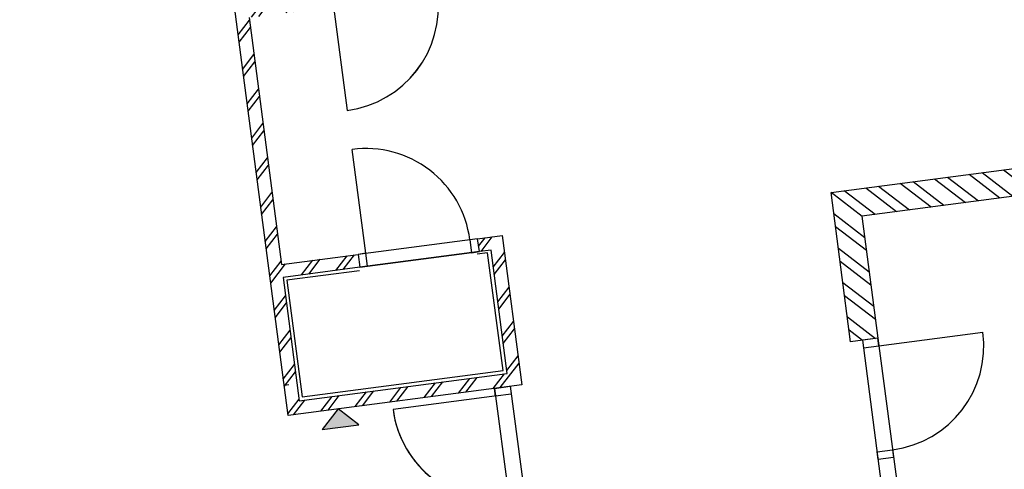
# Model space of a CAD drawing. Header units: metres. Extents: x 118125 to 118320, y 454784 to 455719.
# Tile 10 of 28: x 118262.15 to 118269.64, y 455183.62 to 455187.05. Entities that reach past the tile are written whole.
import ezdxf

# ---------------------------------------------------------------- set-up
doc = ezdxf.new("R2010")
doc.units = ezdxf.units.M
doc.header["$LTSCALE"] = 0.5
doc.layers.add('_gebouwen', color=7, linetype='Continuous')
doc.layers.add('ZU_N_D_EB00--F-METSELWERK~-_-----', color=7, linetype='Continuous')

# ---------------------------------------------------------------- blocks, each defined once
blk = doc.blocks.new('A$C06DD79C7')
at = {"layer": 'ZU_N_D_EB00--F-METSELWERK~-_-----'}
h = blk.add_hatch(dxfattribs=at)
h.set_pattern_fill('T,_O', color=256, scale=60, angle=89.99999999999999)
h.set_pattern_definition([(135, (7809.999999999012, -4489.999999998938), (-132.5825214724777, -132.5825214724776), [])])
h.paths.add_polyline_path([(8209.999999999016, -6629.999999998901), (8209.999999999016, -6039.999999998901), (9409.999999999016, -6039.99999999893), (9409.999999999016, -6539.999999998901), (9509.999999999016, -6539.99999999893), (9509.999999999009, -6039.999999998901), (10459.99999999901, -6039.999999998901), (10459.99999999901, -7639.999999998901), (9509.999999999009, -7639.99999999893), (9509.999999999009, -7459.999999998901), (9409.999999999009, -7459.999999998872), (9409.999999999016, -7639.99999999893), (8209.999999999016, -7639.99999999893), (8209.999999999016, -7549.99999999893), (8109.999999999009, -7549.99999999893), (8109.999999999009, -7739.99999999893), (10559.99999999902, -7739.999999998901), (10559.99999999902, -1239.999999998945), (10459.99999999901, -1239.999999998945), (10459.99999999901, -5939.999999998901), (5059.999999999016, -5939.99999999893), (5059.999999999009, -7739.99999999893), (6209.999999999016, -7739.99999999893), (6209.999999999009, -7549.99999999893), (6109.999999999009, -7549.99999999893), (6109.999999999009, -7639.99999999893), (5159.999999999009, -7639.999999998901), (5159.999999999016, -6039.999999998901), (6109.999999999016, -6039.999999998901), (6109.999999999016, -6629.99999999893), (6209.999999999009, -6629.99999999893), (6209.999999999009, -6039.999999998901), (8109.999999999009, -6039.99999999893), (8109.999999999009, -6629.99999999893)])
blk.add_hatch(color=256, dxfattribs=at).paths.add_polyline_path([(4918.871984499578, -6184.223717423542), (4918.871984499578, -6466.479748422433), (5059.999999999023, -6325.351732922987)])
h = blk.add_hatch(dxfattribs=at)
h.set_pattern_fill('T,_O', color=256, scale=60, angle=-1.272221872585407e-14)
h.set_pattern_definition([(44.99999999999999, (3159.99999999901, -12625.36631770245), (-132.5825214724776, 132.5825214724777), [])])
h.paths.add_polyline_path([(5999.999999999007, -13649.9999999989), (5999.999999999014, -14980.73263540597), (6209.999999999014, -14980.73263540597), (6209.999999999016, -10269.99999999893), (5059.999999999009, -10269.99999999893), (5059.999999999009, -10479.9999999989), (5999.999999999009, -10479.9999999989), (5999.999999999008, -13439.9999999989), (209.9999999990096, -13439.9999999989), (209.9999999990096, -13239.9999999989), (109.9999999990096, -13239.9999999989), (109.9999999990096, -13929.9999999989), (209.9999999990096, -13929.9999999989), (209.9999999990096, -13649.9999999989)])
for p, q in [((5290.929238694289, -5975.961336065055), (5290.929238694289, -5939.99999999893)), ((6109.999999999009, -7549.99999999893), (6109.999999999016, -6629.99999999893)), ((6109.999999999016, -6629.99999999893), (6109.999999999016, -7549.99999999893)), ((6209.999999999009, -7549.99999999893), (6209.999999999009, -6629.99999999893)), ((4999.999999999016, -7539.999999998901), (4999.999999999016, -6739.999999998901)), ((6209.999999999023, -6689.99999999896), (7009.999999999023, -6689.99999999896)), ((8109.999999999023, -6689.999999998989), (7309.999999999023, -6689.999999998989)), ((5059.999999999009, -7529.999999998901), (3339.999999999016, -7529.999999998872)), ((5059.999999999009, -7649.999999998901), (3339.999999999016, -7649.999999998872)), ((5059.999999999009, -10269.99999999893), (6209.999999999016, -10269.99999999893)), ((5059.999999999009, -10479.9999999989), (5059.999999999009, -10269.99999999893)), ((6209.999999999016, -10269.99999999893), (6209.999999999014, -14980.73263540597)), ((5059.999999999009, -10359.9999999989), (3339.999999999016, -10359.9999999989)), ((5059.999999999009, -10479.9999999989), (3339.999999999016, -10479.99999999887)), ((4999.999999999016, -10479.9999999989), (4999.999999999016, -11279.9999999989)), ((5999.999999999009, -10479.9999999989), (5059.999999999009, -10479.9999999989)), ((5999.999999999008, -13439.9999999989), (5999.999999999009, -10479.9999999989))]:
    blk.add_line(p, q, dxfattribs=at)
for points in [[(8109.999999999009, -6039.99999999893), (6209.999999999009, -6039.999999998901), (6209.999999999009, -6629.99999999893), (6109.999999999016, -6629.99999999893), (6109.999999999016, -6039.999999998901), (5159.999999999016, -6039.999999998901), (5159.999999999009, -7639.999999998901), (6109.999999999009, -7639.99999999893), (6109.999999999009, -7549.99999999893), (6209.999999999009, -7549.99999999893), (6209.999999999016, -7739.99999999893), (5059.999999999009, -7739.99999999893), (5059.999999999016, -5939.99999999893), (10459.99999999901, -5939.999999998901)], [(6084.812304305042, -6623.830505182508), (6084.812304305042, -6064.006922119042), (5186.125784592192, -6064.006922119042), (5186.125784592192, -7611.184753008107), (6092.908589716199, -7611.184753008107), (6092.908589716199, -7531.076145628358)]]:
    blk.add_lwpolyline(points, dxfattribs=at)
for points in [[(4918.871984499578, -6184.223717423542), (4918.871984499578, -6466.479748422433), (5059.999999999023, -6325.351732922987)], [(6109.999999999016, -6689.99999999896), (6209.999999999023, -6689.99999999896), (6209.999999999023, -6629.99999999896), (6109.999999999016, -6629.99999999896)], [(6109.999999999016, -7549.99999999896), (6209.999999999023, -7549.99999999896), (6209.999999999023, -7489.99999999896), (6109.999999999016, -7489.99999999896)], [(4999.999999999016, -7649.999999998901), (4999.999999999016, -7529.999999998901), (5059.999999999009, -7529.999999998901), (5059.999999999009, -7649.999999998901)], [(4199.999999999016, -10359.9999999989), (4199.999999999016, -10479.9999999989), (4139.999999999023, -10479.9999999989), (4139.999999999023, -10359.9999999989)], [(4999.999999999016, -10359.9999999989), (4999.999999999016, -10479.9999999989), (5059.999999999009, -10479.9999999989), (5059.999999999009, -10359.9999999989)]]:
    blk.add_lwpolyline(points, close=True, dxfattribs=at)
for centre, start, end in [((4999.999999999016, -7539.999999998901), 90, 180), ((6209.999999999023, -6689.99999999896), 270, 0), ((8109.999999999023, -6689.999999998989), 180, 270), ((4999.999999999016, -10479.9999999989), 180, 270)]:
    blk.add_arc(centre, 800, start, end, dxfattribs=at)

msp = doc.modelspace()

# ---------------------------------------------------------------- hatches: boundary and pattern name
at = {"layer": '_gebouwen'}
h = msp.add_hatch(dxfattribs=at)
h.set_pattern_fill('T,_O', color=256, scale=0.05985236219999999, angle=187.4698759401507)
h.set_pattern_definition([(232.4698759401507, (118262.3982828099, 455186.5641133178), (0.1483278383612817, -0.1139399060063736), [])])
h.paths.add_polyline_path([(118264.4630262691, 455187.2372686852), (118263.8794728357, 455187.1607545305), (118263.7238508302, 455188.3476428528), (118264.2183876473, 455188.41248536), (118264.2054191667, 455188.5113927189), (118263.7108823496, 455188.4465502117), (118263.5876815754, 455189.3861701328), (118265.1701993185, 455189.5936661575), (118265.2934000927, 455188.6540462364), (118265.11536686, 455188.6307029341), (118265.1283353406, 455188.5317955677), (118265.3063686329, 455188.55513887), (118265.4619906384, 455187.3682505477), (118265.372974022, 455187.3565789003), (118265.3859425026, 455187.2576715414), (118265.5738664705, 455187.2823116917), (118265.2561381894, 455189.7055420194), (118258.8271598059, 455188.8625894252), (118258.8401282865, 455188.7636820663), (118263.4887742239, 455189.3732016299), (118264.1890733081, 455184.0322041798), (118265.9694057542, 455184.2656372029), (118265.8202680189, 455185.4030718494), (118265.632344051, 455185.3784316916), (118265.6453125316, 455185.2795243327), (118265.7343291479, 455185.2911959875), (118265.8575299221, 455184.351576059), (118264.275012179, 455184.1440800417), (118264.1518114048, 455185.0836999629), (118264.7353648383, 455185.1602141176), (118264.7223962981, 455185.2591214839), (118264.1388428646, 455185.1826073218), (118263.8924413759, 455187.0618471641), (118264.4759948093, 455187.1383613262)])
h = msp.add_hatch(dxfattribs=at)
h.set_pattern_fill('T,_O', color=256, scale=0.05985236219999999, angle=97.46987594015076)
h.set_pattern_definition([(142.4698759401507, (118271.0477941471, 455183.0199561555), (-0.1139399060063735, -0.1483278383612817), [])])
h.paths.add_polyline_path([(118271.6929268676, 455185.961804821), (118273.0091193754, 455186.1343809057), (118272.9818855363, 455186.3420863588), (118268.3226242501, 455185.7311749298), (118268.4717619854, 455184.5937402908), (118268.6794674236, 455184.6209741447), (118268.5575635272, 455185.5507033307), (118271.4852214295, 455185.934570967), (118272.2360976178, 455180.2078348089), (118272.0382829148, 455180.1818978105), (118272.0512513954, 455180.0829904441), (118272.7337121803, 455180.1724731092), (118272.7207436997, 455180.2713804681), (118272.4438031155, 455180.2350686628)])
msp.add_hatch(color=256, dxfattribs=at).paths.add_polyline_path([(118264.4489307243, 455183.9242903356), (118264.7281027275, 455183.9608947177), (118264.5702144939, 455184.0821785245)])

# ---------------------------------------------------------------- linework, layer by layer
for p, q in [((118264.5353392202, 455187.1461424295), (118264.6390872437, 455186.354883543)), ((118268.3226242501, 455185.7311749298), (118272.9818855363, 455186.3420863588)), ((118264.781740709, 455185.2669025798), (118264.6779927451, 455186.0581614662)), ((118271.4852214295, 455185.934570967), (118268.5575635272, 455185.5507033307)), ((118268.4717619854, 455184.5937402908), (118268.3226242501, 455185.7311749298)), ((118268.5575635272, 455185.5507033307), (118268.6794674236, 455184.6209741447)), ((118265.632344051, 455185.3784316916), (118264.7223962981, 455185.2591214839)), ((118265.6453125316, 455185.2795243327), (118264.7353648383, 455185.1602141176)), ((118264.7353648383, 455185.1602141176), (118265.6453125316, 455185.2795243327)), ((118268.6872485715, 455184.5616297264), (118269.4785074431, 455184.665377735)), ((118268.6794674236, 455184.6209741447), (118268.4717619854, 455184.5937402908)), ((118268.5607786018, 455184.6054119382), (118268.7838368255, 455182.9042053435)), ((118268.6794674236, 455184.6209741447), (118268.9025256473, 455182.9197675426)), ((118264.1946936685, 455184.2652738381), (118264.1591252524, 455184.2606101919)), ((118265.8803891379, 455184.2539655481), (118266.1034473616, 455182.5527589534)), ((118265.7793721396, 455184.1803557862), (118264.988113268, 455184.0766077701)), ((118265.7617003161, 455184.238403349), (118265.9847585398, 455182.5371967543))]:
    msp.add_line(p, q, dxfattribs=at)
for points in [[(118263.8924413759, 455187.0618471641), (118264.1388428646, 455185.1826073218), (118264.7223962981, 455185.2591214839), (118264.7353648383, 455185.1602141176), (118264.1518114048, 455185.0836999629), (118264.275012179, 455184.1440800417), (118265.8575299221, 455184.351576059), (118265.7343291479, 455185.2911959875), (118265.6453125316, 455185.2795243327), (118265.632344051, 455185.3784316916), (118265.8202680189, 455185.4030718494), (118265.9694057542, 455184.2656372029), (118264.1890733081, 455184.0322041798), (118263.4887742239, 455189.3732016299)], [(118264.7325292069, 455185.1345015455), (118264.1788224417, 455185.0619008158), (118264.2953686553, 455184.1730336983), (118265.8256413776, 455184.3736794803), (118265.7080452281, 455185.2705544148), (118265.6288119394, 455185.2601655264)]]:
    msp.add_lwpolyline(points, dxfattribs=at)
for points in [[(118265.6453125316, 455185.2795243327), (118265.632344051, 455185.3784316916), (118265.5729996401, 455185.3706505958), (118265.5859681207, 455185.2717432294)], [(118264.7947092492, 455185.1679952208), (118264.781740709, 455185.2669025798), (118264.7223962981, 455185.2591214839), (118264.7353648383, 455185.1602141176)], [(118268.5685596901, 455184.5460675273), (118268.6872485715, 455184.5616297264), (118268.6794674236, 455184.6209741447), (118268.5607786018, 455184.6054119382)], [(118265.8881702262, 455184.1946211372), (118265.7694814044, 455184.1790589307), (118265.7617003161, 455184.238403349), (118265.8803891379, 455184.2539655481)], [(118264.4489307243, 455183.9242903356), (118264.7281027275, 455183.9608947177), (118264.5702144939, 455184.0821785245)], [(118268.6723077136, 455183.7548086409), (118268.7909965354, 455183.7703708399), (118268.7987776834, 455183.711026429), (118268.680088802, 455183.6954642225)]]:
    msp.add_lwpolyline(points, close=True, dxfattribs=at)
for centre, start, end in [((118264.5353392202, 455187.1461424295), 277.4707251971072, 7.469820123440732), ((118264.781740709, 455185.2669025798), 7.469820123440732, 97.47072519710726), ((118268.6872485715, 455184.5616297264), 277.4707251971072, 7.469820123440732), ((118265.7793721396, 455184.1803557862), 187.4698201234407, 277.4707251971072)]:
    msp.add_arc(centre, 0.7980314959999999, start, end, dxfattribs=at)

# ---------------------------------------------------------------- block references
at = {"layer": '_gebouwen', "xscale": 0.0009975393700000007, "yscale": 0.0009975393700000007, "zscale": 0.0009975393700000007, "rotation": 97.46987594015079}
msp.add_blockref('A$C06DD79C7', (118258.9701822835, 455178.2571627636), dxfattribs=at)

doc.saveas('drawing.dxf')
